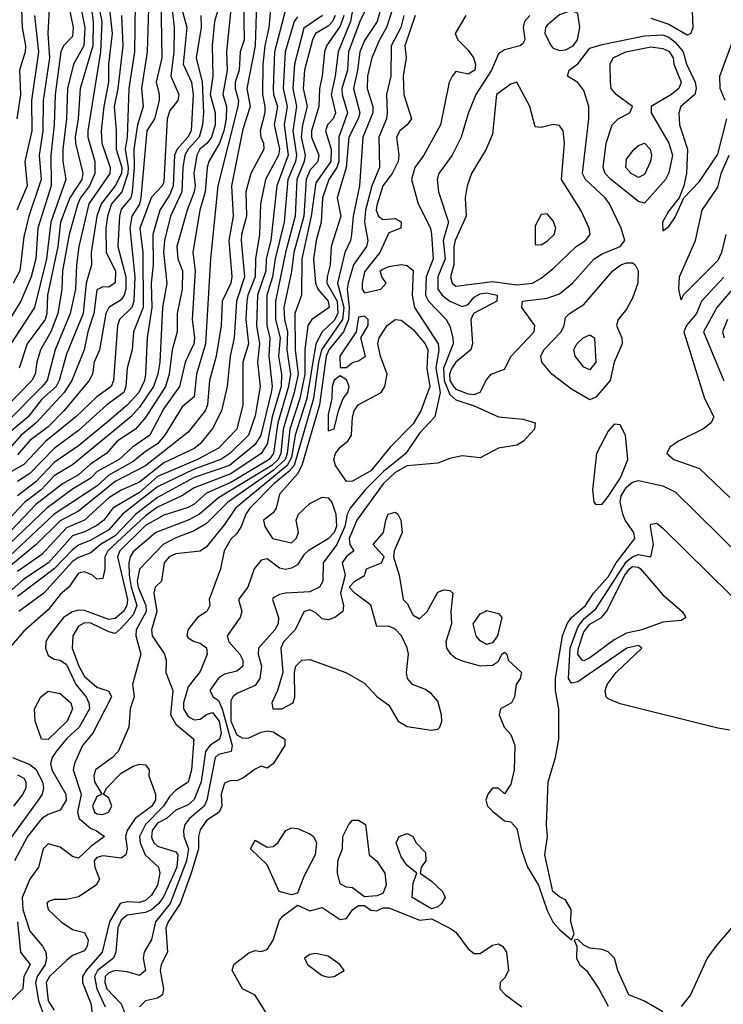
# Model space of a CAD drawing. Header units: metres. Extents: x -51132 to -49532, y -231222 to -229437.
# Tile 76 of 256: x -50776 to -50719, y -230793 to -230712. Entities that reach past the tile are written whole.
import ezdxf

# ---------------------------------------------------------------- set-up
doc = ezdxf.new("R2010")
doc.units = ezdxf.units.M
for name, color, linetype in [('CONTOUR_HALF', 8, 'Continuous'), ('CONTOUR_INDEX', 1, 'Continuous'), ('CONTOUR_INTER', 3, 'Continuous')]:
    doc.layers.add(name, color=color, linetype=linetype)

msp = doc.modelspace()

# ---------------------------------------------------------------- linework, layer by layer
at = {"layer": 'CONTOUR_HALF'}
for points, elevation in [([(-50758.045, -230708.759), (-50757.985, -230713.259), (-50758.3, -230714.259), (-50758.395, -230715.759), (-50758.715, -230716.759), (-50758.725, -230717.259), (-50758.453, -230718.259), (-50758.489, -230718.759), (-50760.14, -230725.259), (-50760.737, -230731.259), (-50761.152, -230738.259), (-50761.9, -230740.759), (-50762.08, -230742.614), (-50763.08, -230743.43), (-50764.477, -230745.759), (-50765.08, -230746.476), (-50766.08, -230747.094), (-50767.08, -230747.923), (-50769.08, -230749.043), (-50770.08, -230749.948), (-50773.567, -230752.259), (-50779.08, -230757.413)], 22.5), ([(-50748.649, -230708.259), (-50749.247, -230711.759), (-50750.242, -230714.259), (-50750.489, -230716.259), (-50750.822, -230717.759), (-50750.473, -230719.259), (-50750.663, -230719.759), (-50751.139, -230720.259), (-50751.286, -230720.759), (-50750.841, -230722.259), (-50750.85, -230723.259), (-50752.08, -230725.035), (-50752.474, -230727.759), (-50753.251, -230731.259), (-50753.261, -230734.259), (-50753.819, -230735.759), (-50753.773, -230738.759), (-50753.551, -230740.759), (-50753.859, -230742.259), (-50754.76, -230745.259), (-50754.955, -230747.259), (-50755.178, -230747.759), (-50755.703, -230748.259), (-50760.08, -230750.923), (-50761.637, -230752.259), (-50762.58, -230752.747), (-50765.223, -230753.759), (-50767.08, -230755.346), (-50767.35, -230755.759), (-50767.449, -230756.259), (-50767.42, -230757.259), (-50767.266, -230758.259), (-50766.803, -230759.759), (-50767.08, -230760.523), (-50768.08, -230761.633), (-50768.58, -230762.06), (-50769.08, -230761.937), (-50770.58, -230761.218), (-50771.08, -230761.184), (-50771.58, -230761.458), (-50772.048, -230762.259), (-50772.097, -230763.259), (-50771.543, -230764.759), (-50771.08, -230765.589), (-50770.08, -230766.468), (-50769.08, -230766.807), (-50768.875, -230767.259), (-50770.407, -230770.259), (-50771.247, -230771.259), (-50771.921, -230772.759), (-50772.022, -230773.259), (-50771.351, -230775.259), (-50771.669, -230776.759), (-50771.522, -230777.259), (-50770.58, -230778.105), (-50770.138, -230778.259), (-50769.46, -230778.759), (-50770.58, -230779.572), (-50771.58, -230780.523), (-50772.08, -230780.382), (-50773.08, -230779.639), (-50774.08, -230779.362), (-50774.494, -230779.759), (-50774.867, -230781.259), (-50775.581, -230782.259), (-50776.201, -230783.759), (-50776.163, -230784.759), (-50775.58, -230786.538), (-50774.538, -230787.759), (-50774.265, -230788.259), (-50774.202, -230788.759), (-50774.332, -230789.259), (-50774.966, -230790.259), (-50775.121, -230790.759), (-50774.87, -230792.259), (-50774.316, -230793.759)], 18.5), ([(-50772.42, -230710.259), (-50772.015, -230712.259), (-50772.08, -230712.999), (-50772.802, -230713.759), (-50773.023, -230714.259), (-50773.489, -230717.759), (-50773.578, -230720.259), (-50773.842, -230722.759), (-50773.819, -230725.259), (-50774.928, -230728.759), (-50775.096, -230731.259), (-50775.468, -230732.759), (-50776.314, -230734.759), (-50777.558, -230736.759)], 29.5), ([(-50769.097, -230710.259), (-50768.824, -230712.759), (-50769.116, -230715.259), (-50769.109, -230716.759), (-50769.514, -230718.759), (-50769.728, -230720.759), (-50769.672, -230721.759), (-50768.976, -230723.759), (-50769.014, -230724.259), (-50770.72, -230726.759), (-50771.558, -230730.259), (-50771.758, -230731.759), (-50771.822, -230733.759), (-50772.273, -230735.759), (-50773.489, -230738.759), (-50774.142, -230741.259), (-50774.57, -230741.759), (-50777.515, -230744.759)], 27.5), ([(-50764.815, -230709.759), (-50764.748, -230714.759), (-50765.214, -230716.759), (-50764.956, -230717.759), (-50764.966, -230718.259), (-50765.338, -230719.759), (-50765.975, -230720.759), (-50766.452, -230726.259), (-50766.58, -230726.769), (-50767.198, -230727.759), (-50767.356, -230728.759), (-50766.958, -230732.759), (-50767.03, -230734.759), (-50767.208, -230735.259), (-50768.219, -230736.259), (-50768.385, -230736.759), (-50768.703, -230741.259), (-50768.899, -230741.759), (-50770.08, -230742.612), (-50771.811, -230744.259), (-50774.257, -230746.259), (-50776.08, -230748.181), (-50777.089, -230748.759)], 25.5), ([(-50766.923, -230710.259), (-50766.974, -230714.259), (-50767.45, -230717.259), (-50767.592, -230721.259), (-50767.749, -230722.259), (-50767.489, -230723.759), (-50767.526, -230724.259), (-50768.021, -230725.759), (-50768.873, -230726.759), (-50769.197, -230727.759), (-50769.331, -230728.759), (-50769.297, -230730.759), (-50768.555, -230732.259), (-50768.58, -230733.232), (-50769.08, -230733.591), (-50769.58, -230733.574), (-50770.08, -230733.819), (-50770.322, -230735.759), (-50770.803, -230737.259), (-50771.105, -230738.759), (-50772.139, -230741.259), (-50772.754, -230742.259), (-50775.055, -230744.759), (-50776.298, -230745.759), (-50777.08, -230746.658)], 26.5), ([(-50746.5, -230709.759), (-50747.044, -230711.759), (-50748.08, -230713.323), (-50748.483, -230714.259), (-50748.656, -230715.759), (-50749.006, -230717.259), (-50748.477, -230719.259), (-50748.61, -230719.759), (-50749.365, -230721.259), (-50749.592, -230723.759), (-50750.324, -230726.259), (-50750.023, -230727.759), (-50750.835, -230730.259), (-50750.901, -230731.759), (-50751.154, -230732.759), (-50751.177, -230733.259), (-50750.348, -230734.759), (-50750.275, -230735.759), (-50750.58, -230736.341), (-50751.58, -230737.259), (-50752.09, -230738.259), (-50752.837, -230742.759), (-50753.78, -230745.759), (-50754.08, -230747.601), (-50754.442, -230748.259), (-50758.697, -230751.759), (-50759.58, -230753.108), (-50761.08, -230754.932), (-50761.58, -230755.303), (-50763.58, -230755.527), (-50764.127, -230755.759), (-50764.538, -230756.259), (-50764.752, -230757.759), (-50765.277, -230758.259), (-50765.387, -230758.759), (-50765.139, -230760.259), (-50765.58, -230761.759), (-50765.524, -230762.259), (-50764.513, -230763.759), (-50764.392, -230764.259), (-50764.409, -230765.259), (-50763.841, -230766.759), (-50764.036, -230768.759), (-50763.58, -230769.507), (-50762.11, -230770.759), (-50762.303, -230773.259), (-50762.58, -230774.289), (-50763.58, -230774.941), (-50764.08, -230775.428), (-50764.603, -230776.259), (-50766.088, -230777.759), (-50766.576, -230778.759), (-50766.525, -230779.259), (-50766.1, -230780.259), (-50765.014, -230781.259), (-50764.914, -230781.759), (-50765.09, -230782.759), (-50765.58, -230783.563), (-50766.08, -230783.999), (-50766.58, -230784.181), (-50767.58, -230784.127), (-50768.167, -230784.259), (-50769.029, -230785.759), (-50769.632, -230788.259), (-50770.961, -230789.759), (-50771.248, -230790.259), (-50771.259, -230790.759), (-50770.58, -230792.481), (-50770.459, -230793.259)], 17.5), ([(-50724.58, -230711.489), (-50723.08, -230711.977), (-50721.58, -230712.867), (-50721.299, -230712.759), (-50721.1, -230712.259), (-50721.178, -230710.259)], 14.5), ([(-50760.105, -230710.759), (-50760.411, -230711.759), (-50760.616, -230713.759), (-50760.545, -230716.259), (-50760.763, -230717.759), (-50760.359, -230719.259), (-50760.344, -230720.259), (-50760.654, -230721.259), (-50761.016, -230721.759), (-50761.623, -230722.259), (-50761.865, -230722.759), (-50762.113, -230724.259), (-50762.004, -230725.259), (-50762.09, -230725.759), (-50762.664, -230727.259), (-50763.502, -230730.259), (-50763.435, -230731.259), (-50763.049, -230732.259), (-50763.066, -230733.759), (-50763.481, -230735.759), (-50763.476, -230737.259), (-50763.889, -230738.759), (-50764.124, -230740.759), (-50764.448, -230741.759), (-50766.08, -230744.322), (-50766.891, -230745.259), (-50768.4, -230746.259), (-50769.287, -230747.259), (-50770.58, -230748.122), (-50771.58, -230749.038), (-50772.903, -230749.759), (-50775.08, -230751.454), (-50777.08, -230753.576)], 23.5), ([(-50755.802, -230710.759), (-50755.95, -230712.259), (-50756.271, -230713.759), (-50756.452, -230715.259), (-50756.482, -230717.759), (-50756.266, -230718.759), (-50756.281, -230719.259), (-50756.671, -230720.759), (-50756.617, -230721.259), (-50756.379, -230721.759), (-50756.36, -230722.259), (-50757.434, -230724.259), (-50757.835, -230725.759), (-50757.789, -230727.759), (-50758.201, -230729.259), (-50758.218, -230729.759), (-50757.944, -230732.759), (-50758.595, -230734.759), (-50758.788, -230737.759), (-50759.137, -230739.259), (-50759.365, -230741.759), (-50759.831, -230743.759), (-50760.58, -230745.209), (-50761.58, -230746.484), (-50762.08, -230746.859), (-50764.58, -230748.037), (-50766.58, -230749.629), (-50768.08, -230750.276), (-50769.08, -230750.916), (-50771.08, -230752.759), (-50772.58, -230753.391), (-50774.58, -230755.575), (-50776.58, -230756.959)], 21.5), ([(-50763.101, -230710.759), (-50762.677, -230712.259), (-50762.974, -230715.259), (-50762.305, -230716.759), (-50762.159, -230717.759), (-50762.332, -230720.759), (-50762.613, -230721.259), (-50763.485, -230722.259), (-50763.708, -230722.759), (-50763.795, -230725.259), (-50764.08, -230725.986), (-50764.914, -230727.259), (-50765.468, -230729.259), (-50765.456, -230731.759), (-50765.619, -230733.259), (-50765.559, -230735.259), (-50765.945, -230737.759), (-50766.082, -230740.759), (-50766.171, -230741.259), (-50766.631, -230742.259), (-50767.58, -230743.299), (-50769.279, -230744.759), (-50771.58, -230746.646), (-50773.58, -230748.006), (-50775.08, -230749.59), (-50776.58, -230750.76)], 24.5), ([(-50770.526, -230710.759), (-50770.377, -230711.759), (-50770.393, -230713.759), (-50771.454, -230717.259), (-50771.61, -230719.759), (-50771.843, -230721.259), (-50771.832, -230721.759), (-50771.239, -230724.259), (-50771.32, -230724.759), (-50772.291, -230726.259), (-50773.053, -230728.259), (-50773.285, -230730.259), (-50774.127, -230734.259), (-50774.171, -230735.759), (-50774.318, -230736.259), (-50775.795, -230738.259), (-50776.466, -230740.259)], 28.5), ([(-50732.08, -230711.207), (-50733.08, -230712.054), (-50733.236, -230712.259), (-50733.277, -230712.759), (-50732.756, -230713.759), (-50732.58, -230713.957), (-50732.08, -230714.156), (-50731.58, -230714.086), (-50730.954, -230713.759), (-50730.592, -230713.259), (-50730.413, -230712.259), (-50730.58, -230711.107), (-50731.08, -230710.861), (-50732.08, -230711.207)], 14.5), ([(-50750.511, -230711.259), (-50750.724, -230711.759), (-50751.08, -230712.141), (-50752.127, -230712.759), (-50752.362, -230713.259), (-50753.015, -230715.759), (-50753.126, -230717.259), (-50752.807, -230718.759), (-50753.183, -230720.259), (-50753.28, -230721.259), (-50752.957, -230722.759), (-50753.036, -230723.259), (-50753.643, -230724.759), (-50753.773, -230727.759), (-50754.584, -230730.759), (-50755.401, -230734.759), (-50755.411, -230736.259), (-50755.014, -230737.759), (-50755.141, -230739.259), (-50754.896, -230740.759), (-50754.945, -230741.759), (-50755.668, -230744.259), (-50756.08, -230746.502), (-50756.565, -230747.259), (-50759.08, -230748.955), (-50762.08, -230750.08), (-50763.087, -230750.759), (-50765.08, -230751.679), (-50766.08, -230752.402), (-50769.176, -230755.259), (-50769.414, -230755.759), (-50769.411, -230756.759), (-50769.58, -230757.532), (-50770.08, -230757.597), (-50770.425, -230757.259), (-50771.08, -230757.009), (-50771.58, -230757.105), (-50772.379, -230758.259), (-50773.08, -230758.873), (-50774.08, -230760.133), (-50776.08, -230761.868), (-50777.678, -230763.759)], 19.5), ([(-50775.195, -230711.259), (-50774.876, -230714.259), (-50775.443, -230718.259), (-50775.406, -230720.759), (-50775.993, -230723.259), (-50775.787, -230725.259), (-50776.66, -230727.259)], 30.5), ([(-50753.58, -230711.382), (-50753.873, -230711.759), (-50754.595, -230714.259), (-50754.767, -230717.259), (-50754.45, -230718.759), (-50754.7, -230720.259), (-50754.366, -230722.759), (-50755.28, -230725.259), (-50755.793, -230729.759), (-50756.161, -230731.259), (-50756.199, -230732.259), (-50756.891, -230734.259), (-50756.949, -230736.759), (-50756.712, -230738.259), (-50756.892, -230739.759), (-50756.657, -230741.759), (-50757.08, -230744.176), (-50757.613, -230745.759), (-50759.154, -230747.259), (-50759.889, -230747.759), (-50762.08, -230748.57), (-50765.08, -230750.014), (-50767.979, -230752.259), (-50769.08, -230753.535), (-50770.58, -230754.386), (-50771.58, -230754.799), (-50772.08, -230755.181), (-50773.58, -230756.764), (-50776.58, -230759.033)], 20.5), ([(-50744.852, -230711.259), (-50745.106, -230712.259), (-50745.9, -230713.759), (-50745.922, -230716.259), (-50746.294, -230717.759), (-50746.215, -230719.259), (-50746.292, -230719.759), (-50746.916, -230721.259), (-50746.872, -230723.759), (-50747.5, -230725.259), (-50748.001, -230727.259), (-50748.077, -230728.259), (-50747.813, -230729.759), (-50747.929, -230730.259), (-50748.99, -230731.759), (-50749.429, -230733.259), (-50749.509, -230733.759), (-50749.34, -230735.259), (-50749.396, -230736.259), (-50749.824, -230737.259), (-50751.021, -230738.759), (-50751.227, -230739.259), (-50751.785, -230743.259), (-50753.248, -230748.259), (-50753.58, -230748.948), (-50755.08, -230750.608), (-50755.341, -230751.759), (-50755.58, -230752.144), (-50756.384, -230752.759), (-50756.267, -230753.259), (-50755.643, -230754.259), (-50754.08, -230754.603), (-50753.698, -230754.259), (-50753.506, -230753.759), (-50753.692, -230752.759), (-50753.52, -230752.259), (-50752.58, -230751.39), (-50751.58, -230750.847), (-50751.08, -230750.928), (-50750.765, -230751.259), (-50750.441, -230752.259), (-50750.389, -230753.259), (-50750.58, -230753.76), (-50751.08, -230754.273), (-50752.712, -230755.259), (-50753.08, -230755.589), (-50753.58, -230756.416), (-50754.08, -230756.705), (-50754.58, -230756.797), (-50755.08, -230756.684), (-50756.08, -230755.939), (-50756.58, -230756.042), (-50757.159, -230756.759), (-50757.676, -230758.259), (-50758.43, -230759.259), (-50758.158, -230760.259), (-50758.309, -230760.759), (-50759.361, -230762.259), (-50759.227, -230762.759), (-50758.332, -230763.759), (-50758.077, -230764.259), (-50758.081, -230764.759), (-50758.58, -230765.153), (-50759.58, -230765.411), (-50760.08, -230765.746), (-50760.803, -230766.759), (-50760.521, -230767.259), (-50760.08, -230767.56), (-50759.784, -230768.259), (-50758.958, -230771.259), (-50759.051, -230771.759), (-50760.08, -230771.999), (-50760.345, -230772.259), (-50761.041, -230775.759), (-50761.262, -230776.259), (-50762.469, -230777.259), (-50762.843, -230777.759), (-50762.967, -230778.259), (-50762.926, -230778.759), (-50762.56, -230779.759), (-50762.724, -230780.759), (-50764.042, -230784.259), (-50765.268, -230785.759), (-50765.58, -230787.223), (-50766.196, -230788.259), (-50766.264, -230788.759), (-50766.084, -230789.759), (-50766.58, -230790.166), (-50767.58, -230789.881), (-50768.58, -230789.765), (-50769.08, -230789.951), (-50769.387, -230790.259), (-50769.423, -230790.759), (-50769.241, -230791.259), (-50768.08, -230792.501), (-50767.765, -230793.259)], 16.5), ([(-50739.755, -230711.259), (-50740.631, -230712.759), (-50740.42, -230713.259), (-50739.58, -230714.106), (-50739.14, -230714.759), (-50738.965, -230715.259), (-50739.027, -230715.759), (-50739.58, -230716.095), (-50740.58, -230715.877), (-50740.89, -230716.259), (-50741.133, -230716.759), (-50741.847, -230720.259), (-50743.23, -230722.759), (-50743.967, -230723.759), (-50744.224, -230724.759), (-50743.692, -230726.759), (-50742.673, -230728.759), (-50742.582, -230729.259), (-50742.455, -230731.259), (-50743.017, -230732.759), (-50743.071, -230734.259), (-50742.824, -230734.759), (-50741.382, -230736.259), (-50741.08, -230736.818), (-50740.827, -230737.759), (-50740.814, -230738.259), (-50741.606, -230740.259), (-50741.547, -230741.259), (-50741.08, -230742.411), (-50740.58, -230742.85), (-50739.08, -230743.357), (-50737.08, -230744.246), (-50735.08, -230744.448), (-50734.08, -230744.742), (-50734.123, -230745.259), (-50735.041, -230746.259), (-50735.58, -230746.585), (-50737.08, -230746.845), (-50738.58, -230747.622), (-50740.08, -230747.462), (-50741.08, -230747.677), (-50742.08, -230748.06), (-50744.58, -230748.292), (-50745.58, -230748.819), (-50746.555, -230749.759), (-50748.721, -230752.759), (-50749.344, -230754.259), (-50749.304, -230754.759), (-50748.962, -230755.259), (-50749.58, -230755.727), (-50749.92, -230756.259), (-50749.668, -230757.259), (-50750.066, -230758.759), (-50749.813, -230759.759), (-50749.878, -230760.259), (-50750.523, -230760.759), (-50751.08, -230760.944), (-50751.58, -230760.867), (-50752.08, -230760.366), (-50752.58, -230760.128), (-50753.08, -230760.29), (-50753.791, -230761.759), (-50754.753, -230762.759), (-50754.972, -230763.259), (-50754.809, -230765.259), (-50755.228, -230766.759), (-50755.69, -230767.759), (-50755.612, -230768.259), (-50754.868, -230768.259), (-50753.944, -230767.759), (-50753.822, -230767.259), (-50753.842, -230765.259), (-50753.728, -230764.759), (-50753.241, -230764.259), (-50752.58, -230764.19), (-50749.626, -230765.259), (-50748.08, -230766.151), (-50747.08, -230767.243), (-50746.08, -230767.947), (-50745.331, -230769.259), (-50744.58, -230769.723), (-50742.58, -230770.004), (-50742.08, -230769.922), (-50741.905, -230769.759), (-50741.733, -230769.259), (-50741.771, -230768.759), (-50742.08, -230767.64), (-50742.58, -230767.033), (-50743.08, -230766.68), (-50744.15, -230766.259), (-50744.558, -230765.759), (-50744.628, -230765.259), (-50744.478, -230763.759), (-50744.58, -230763.246), (-50745.046, -230762.259), (-50745.58, -230761.701), (-50746.08, -230761.459), (-50747.08, -230761.478), (-50747.58, -230759.749), (-50748.895, -230758.759), (-50749.349, -230758.259), (-50748.877, -230757.759), (-50748.08, -230757.303), (-50747.929, -230756.759), (-50746.688, -230756.259), (-50746.477, -230755.759), (-50747.37, -230754.759), (-50746.521, -230753.759), (-50746.347, -230752.759), (-50746.134, -230752.259), (-50745.58, -230752.082), (-50745.348, -230752.259), (-50745.103, -230752.759), (-50744.986, -230753.759), (-50745.66, -230755.259), (-50745.704, -230755.759), (-50745.248, -230757.259), (-50744.902, -230759.259), (-50744.58, -230759.587), (-50744.08, -230760.552), (-50743.58, -230760.853), (-50742.939, -230760.259), (-50742.08, -230758.655), (-50741.58, -230758.479), (-50741.08, -230758.535), (-50740.831, -230758.759), (-50740.986, -230760.259), (-50740.941, -230761.259), (-50741.402, -230762.759), (-50741.352, -230763.259), (-50741.08, -230763.684), (-50740.58, -230764.095), (-50740.08, -230764.315), (-50738.58, -230764.713), (-50737.58, -230764.67), (-50737.08, -230764.327), (-50736.816, -230763.759), (-50736.58, -230763.588), (-50736.39, -230763.759), (-50736.292, -230764.259), (-50735.193, -230765.259), (-50735.316, -230765.759), (-50735.634, -230766.259), (-50735.773, -230767.259), (-50736.01, -230767.759), (-50736.925, -230768.259), (-50737.029, -230768.759), (-50736.609, -230769.759), (-50736.08, -230770.368), (-50735.742, -230771.259), (-50735.788, -230773.259), (-50736.08, -230774.447), (-50736.58, -230775.241), (-50737.08, -230774.778), (-50737.58, -230774.776), (-50737.953, -230775.259), (-50738.137, -230775.759), (-50737.983, -230776.259), (-50737.58, -230776.656), (-50736.58, -230777.474), (-50736.08, -230777.552), (-50735.58, -230778.088), (-50735.231, -230779.759), (-50734.707, -230781.259), (-50733.796, -230782.759), (-50733.08, -230784.834), (-50732.58, -230785.82), (-50732.08, -230786.409), (-50731.08, -230787.234), (-50730.862, -230786.759), (-50731.13, -230785.759), (-50731.117, -230784.759), (-50731.58, -230783.947), (-50732.08, -230783.713), (-50732.614, -230783.259), (-50733.282, -230780.259), (-50733.06, -230778.759), (-50733.143, -230777.759), (-50733.009, -230774.259), (-50732.399, -230772.259), (-50732.139, -230770.759), (-50732.139, -230768.259), (-50732.411, -230766.759), (-50732.393, -230765.759), (-50731.835, -230762.259), (-50731.446, -230761.259), (-50731.08, -230760.746), (-50729.943, -230759.759), (-50729.291, -230758.759), (-50728.08, -230757.418), (-50727.426, -230756.259), (-50725.892, -230754.259), (-50725.963, -230753.759), (-50726.668, -230752.759), (-50726.877, -230752.259), (-50727.077, -230751.259), (-50726.998, -230750.759), (-50726.58, -230750.037), (-50726.08, -230749.623), (-50725.58, -230749.493), (-50723.58, -230749.92), (-50722.58, -230750.421), (-50717.08, -230755.841)], 15.5), ([(-50726.626, -230714.259), (-50724.58, -230713.853), (-50723.58, -230713.98), (-50723.08, -230714.189), (-50722.748, -230714.759), (-50722.682, -230715.259), (-50722.086, -230716.759), (-50722.282, -230717.259), (-50722.864, -230717.759), (-50724.55, -230718.759), (-50724.543, -230719.259), (-50723.085, -230721.759), (-50722.799, -230722.759), (-50723.08, -230724.206), (-50723.374, -230724.759), (-50725.08, -230726.693), (-50725.58, -230726.545), (-50727.847, -230724.759), (-50728.321, -230724.259), (-50728.492, -230723.759), (-50728.253, -230721.759), (-50727.75, -230720.259), (-50727.25, -230719.759), (-50726.293, -230719.259), (-50726.075, -230718.759), (-50727.417, -230717.759), (-50727.82, -230717.259), (-50727.884, -230716.759), (-50727.899, -230715.259), (-50727.652, -230714.759), (-50726.626, -230714.259)], 15.5), ([(-50735.58, -230716.748), (-50736.08, -230716.927), (-50737.261, -230717.759), (-50737.58, -230721.024), (-50738.108, -230722.259), (-50739.294, -230724.259), (-50739.669, -230725.259), (-50739.829, -230726.259), (-50739.747, -230727.759), (-50740.64, -230729.759), (-50740.755, -230730.259), (-50740.762, -230731.759), (-50741.035, -230732.759), (-50740.901, -230733.259), (-50740.58, -230733.512), (-50737.58, -230733.147), (-50735.58, -230733.398), (-50734.3, -230733.259), (-50733.58, -230732.857), (-50732.58, -230732.06), (-50730.707, -230730.259), (-50729.936, -230729.759), (-50729.567, -230729.259), (-50729.632, -230728.759), (-50730.324, -230727.259), (-50731.908, -230724.759), (-50731.671, -230721.759), (-50731.767, -230720.759), (-50732.08, -230720.303), (-50732.58, -230720.218), (-50733.58, -230720.487), (-50734.08, -230720.429), (-50734.521, -230718.759), (-50735.58, -230716.748)], 14.5), ([(-50718.42, -230729.259), (-50718.755, -230730.759), (-50719.08, -230731.419), (-50721.904, -230734.259), (-50722.08, -230734.649), (-50722.267, -230733.759), (-50722.21, -230732.759), (-50720.903, -230729.759), (-50720.361, -230727.259), (-50719.08, -230725.375), (-50718.785, -230724.259), (-50718.147, -230722.759)], 15.5), ([(-50727.039, -230731.759), (-50726.58, -230731.609), (-50726.08, -230731.611), (-50725.87, -230731.759), (-50725.599, -230732.259), (-50725.643, -230733.259), (-50726.08, -230734.496), (-50726.58, -230735.403), (-50727.249, -230736.259), (-50727.401, -230736.759), (-50726.95, -230737.759), (-50726.932, -230738.259), (-50727.571, -230739.759), (-50727.918, -230741.259), (-50729.08, -230742.64), (-50729.58, -230742.869), (-50731.08, -230741.983), (-50732.691, -230740.759), (-50733.528, -230739.759), (-50733.615, -230739.259), (-50733.353, -230738.759), (-50731.94, -230737.259), (-50731.699, -230736.759), (-50731.58, -230736.103), (-50731.244, -230735.759), (-50730.08, -230735.022), (-50727.687, -230732.259), (-50727.039, -230731.759)], 15.5), ([(-50717.856, -230733.759), (-50719.155, -230735.259), (-50720.245, -230737.259), (-50718.58, -230741.287)], 14.5), ([(-50746.216, -230736.759), (-50745.58, -230736.262), (-50745.08, -230736.32), (-50744.08, -230737.091), (-50743.109, -230738.259), (-50742.884, -230738.759), (-50742.957, -230740.259), (-50742.713, -230741.759), (-50743.451, -230743.759), (-50744.08, -230744.839), (-50745.987, -230746.759), (-50747.58, -230748.682), (-50749.08, -230749.547), (-50749.58, -230749.571), (-50750.472, -230748.259), (-50750.599, -230747.759), (-50750.464, -230747.259), (-50750.095, -230746.759), (-50749.453, -230746.259), (-50749.169, -230745.759), (-50749.083, -230744.259), (-50748.938, -230743.759), (-50748.606, -230743.259), (-50746.719, -230742.259), (-50746.43, -230741.759), (-50746.225, -230740.759), (-50746.788, -230739.259), (-50747.005, -230738.259), (-50746.885, -230737.759), (-50746.216, -230736.759)], 16.5), ([(-50726.318, -230756.759), (-50726.08, -230756.571), (-50725.58, -230756.624), (-50725.42, -230756.759), (-50723.58, -230758.886), (-50721.992, -230760.259), (-50721.702, -230760.759), (-50722.08, -230760.991), (-50723.58, -230761.148), (-50725.303, -230761.759), (-50726.58, -230762.045), (-50727.58, -230762.586), (-50729.58, -230764.064), (-50730.08, -230764.314), (-50730.208, -230764.259), (-50730.558, -230763.759), (-50730.512, -230763.259), (-50730.08, -230761.935), (-50729.58, -230761.293), (-50728.636, -230760.759), (-50728.206, -230760.259), (-50726.713, -230757.259), (-50726.318, -230756.759)], 16.5), ([(-50738.179, -230760.259), (-50738.08, -230760.169), (-50737.08, -230760.432), (-50736.808, -230760.759), (-50737.178, -230762.259), (-50737.58, -230762.83), (-50738.08, -230762.961), (-50738.58, -230762.669), (-50738.926, -230762.259), (-50739.16, -230761.259), (-50738.58, -230760.458), (-50738.179, -230760.259)], 15.5), ([(-50774.676, -230767.259), (-50774.08, -230766.813), (-50773.08, -230766.989), (-50772.214, -230767.759), (-50772.08, -230768.259), (-50772.5, -230769.259), (-50774.08, -230770.773), (-50774.609, -230770.759), (-50775.15, -230769.259), (-50775.195, -230768.259), (-50774.676, -230767.259)], 19.5), ([(-50777, -230772.259), (-50775.58, -230772.828), (-50775.08, -230773.224), (-50774.546, -230774.259), (-50774.453, -230774.759), (-50774.568, -230775.259), (-50774.884, -230775.759), (-50778.176, -230780.259)], 19.5), ([(-50717.58, -230785.859), (-50719.244, -230787.759), (-50719.95, -230788.759), (-50721.312, -230791.759), (-50722.08, -230792.725)], 15.5), ([(-50723.58, -230793.165), (-50725.08, -230792.274), (-50726.384, -230791.759), (-50727.285, -230789.759), (-50727.56, -230788.759), (-50728.08, -230788.244), (-50728.58, -230788.032), (-50729.58, -230787.929), (-50730.08, -230787.69), (-50730.58, -230787.23), (-50730.881, -230787.259), (-50730.654, -230787.759), (-50730.665, -230788.759), (-50730.43, -230789.259), (-50729.842, -230789.759), (-50728.838, -230791.259), (-50728.08, -230792.695)], 15.5)]:
    msp.add_lwpolyline(points, dxfattribs=dict(at, elevation=elevation))
at = {"layer": 'CONTOUR_INDEX'}
for points, elevation in [([(-50764.15, -230708.259), (-50763.726, -230712.259), (-50763.742, -230714.259), (-50763.992, -230716.259), (-50763.352, -230717.759), (-50763.411, -230718.259), (-50764.08, -230719.074), (-50764.311, -230719.759), (-50764.58, -230724.93), (-50764.711, -230725.259), (-50765.58, -230726.214), (-50766.546, -230728.759), (-50766.311, -230730.759), (-50766.276, -230735.259), (-50767.062, -230737.259), (-50767.18, -230738.759), (-50767.597, -230740.259), (-50767.686, -230741.759), (-50767.866, -230742.259), (-50769.264, -230743.259), (-50771.58, -230745.379), (-50773.58, -230746.855), (-50775.58, -230748.92), (-50776.58, -230749.563)], 25), ([(-50774, -230710.759), (-50774.106, -230712.759), (-50773.965, -230714.759), (-50774.488, -230718.259), (-50774.512, -230720.759), (-50774.819, -230722.759), (-50774.638, -230724.759), (-50775.667, -230727.759), (-50776.08, -230729.45), (-50776.403, -230732.259), (-50776.954, -230733.259)], 30), ([(-50751.533, -230711.259), (-50753.08, -230712.312), (-50753.832, -230715.259), (-50753.968, -230717.259), (-50753.681, -230718.759), (-50753.985, -230720.759), (-50753.685, -230722.759), (-50753.751, -230723.259), (-50754.375, -230724.759), (-50754.697, -230728.259), (-50755.419, -230731.259), (-50755.638, -230732.759), (-50756.104, -230734.259), (-50756.099, -230736.759), (-50755.855, -230737.759), (-50755.951, -230739.259), (-50755.668, -230741.759), (-50755.76, -230742.259), (-50756.618, -230745.759), (-50757.08, -230746.532), (-50759.171, -230748.259), (-50762.08, -230749.255), (-50765.08, -230750.885), (-50766.882, -230752.259), (-50768.58, -230754.03), (-50769.776, -230754.759), (-50770.58, -230755.448), (-50771.58, -230755.824), (-50772.08, -230756.146), (-50774.424, -230758.759), (-50776.475, -230760.259)], 20), ([(-50734.51, -230711.259), (-50734.948, -230711.759), (-50735.057, -230712.259), (-50734.931, -230713.259), (-50735.08, -230713.601), (-50735.296, -230713.759), (-50736.58, -230714.086), (-50737.08, -230714.412), (-50737.652, -230715.759), (-50738.934, -230717.759), (-50739.58, -230719.328), (-50740.153, -230721.259), (-50740.883, -230722.759), (-50741.972, -230724.259), (-50742.122, -230724.759), (-50742.025, -230725.759), (-50741.186, -230728.259), (-50741.616, -230729.759), (-50741.453, -230731.259), (-50742.065, -230732.759), (-50742.057, -230733.759), (-50741.711, -230734.259), (-50741.08, -230734.742), (-50740.08, -230735.198), (-50739.58, -230735.018), (-50739.08, -230734.433), (-50738.58, -230734.144), (-50738.08, -230734.067), (-50737.199, -230734.259), (-50737.208, -230734.759), (-50739.14, -230735.759), (-50739.369, -230736.259), (-50739.218, -230738.259), (-50739.363, -230738.759), (-50740.58, -230739.769), (-50740.921, -230740.259), (-50741.106, -230740.759), (-50741.084, -230741.259), (-50740.785, -230741.759), (-50740.58, -230741.974), (-50739.58, -230742.37), (-50739.08, -230742.415), (-50738.58, -230742.236), (-50738.08, -230741.217), (-50737.685, -230740.759), (-50736.58, -230740.341), (-50736.044, -230739.259), (-50734.164, -230737.259), (-50734.095, -230736.759), (-50735.172, -230735.259), (-50735.123, -230734.759), (-50733.08, -230734.493), (-50732.08, -230734.14), (-50731.006, -230733.259), (-50729.217, -230731.259), (-50728.58, -230730.856), (-50727.085, -230730.259), (-50726.712, -230729.759), (-50727.016, -230728.759), (-50727.955, -230726.759), (-50728.333, -230726.259), (-50729.935, -230724.759), (-50730.18, -230724.259), (-50729.674, -230719.759), (-50729.662, -230718.759), (-50730.08, -230717.439), (-50730.58, -230716.777), (-50731.412, -230716.259), (-50731.289, -230715.759), (-50730.58, -230715.241), (-50729.58, -230713.967), (-50728.58, -230713.647), (-50725.08, -230712.951), (-50723.58, -230712.861), (-50723.08, -230713.038), (-50722.58, -230713.453), (-50721.909, -230714.259), (-50721.631, -230715.259), (-50720.929, -230716.759), (-50720.839, -230717.259), (-50720.945, -230717.759), (-50722.102, -230718.759), (-50722.282, -230719.259), (-50722.219, -230720.259), (-50721.571, -230722.259), (-50721.641, -230724.259), (-50721.848, -230725.259), (-50722.242, -230726.259), (-50723.08, -230727.336), (-50723.609, -230728.259), (-50723.58, -230728.979), (-50723.08, -230728.618), (-50722.58, -230727.834), (-50721.858, -230726.259), (-50720.58, -230724.925), (-50719.08, -230722.67), (-50718.325, -230719.759)], 15), ([(-50718.477, -230718.259), (-50718.888, -230717.259), (-50718.907, -230716.259), (-50717.625, -230712.759)], 15), ([(-50718.58, -230732.775), (-50720.403, -230734.759), (-50720.834, -230735.759), (-50721.635, -230736.759), (-50721.861, -230737.259), (-50720.172, -230742.759), (-50719.389, -230744.259), (-50719.604, -230744.759), (-50720.294, -230745.259), (-50722.291, -230746.259), (-50723, -230746.759), (-50723.264, -230747.259), (-50722.673, -230747.759), (-50720.58, -230748.504), (-50718.08, -230750.888)], 15), ([(-50727.58, -230744.85), (-50728.08, -230745.445), (-50729.044, -230747.259), (-50729.371, -230750.259), (-50729.242, -230751.259), (-50729.08, -230751.468), (-50728.58, -230751.434), (-50728.08, -230750.812), (-50727.053, -230749.259), (-50726.453, -230747.759), (-50726.64, -230745.759), (-50727.08, -230744.921), (-50727.58, -230744.85)], 15), ([(-50776.58, -230773.696), (-50776.08, -230773.952), (-50775.895, -230774.259), (-50775.907, -230774.759), (-50776.146, -230775.259), (-50776.921, -230776.259)], 20)]:
    msp.add_lwpolyline(points, dxfattribs=dict(at, elevation=elevation))
at = {"layer": 'CONTOUR_INTER'}
for points, elevation in [([(-50771.517, -230702.759), (-50769.67, -230711.759), (-50769.762, -230714.259), (-50770.822, -230720.759), (-50770.814, -230721.259), (-50770.25, -230723.259), (-50770.245, -230724.259), (-50770.673, -230725.259), (-50771.417, -230726.259), (-50771.639, -230726.759), (-50772.354, -230729.259), (-50772.889, -230732.259), (-50772.941, -230733.759), (-50773.273, -230735.759), (-50773.86, -230737.259), (-50774.698, -230738.759), (-50775.008, -230739.759), (-50775.15, -230740.759), (-50775.416, -230741.259), (-50780.58, -230746.553)], 28), ([(-50756.974, -230710.259), (-50757.058, -230713.759), (-50757.766, -230717.259), (-50757.494, -230718.759), (-50758.08, -230720.609), (-50759.018, -230725.259), (-50758.881, -230727.759), (-50759.23, -230729.759), (-50758.978, -230732.759), (-50759.08, -230733.276), (-50759.773, -230734.759), (-50759.861, -230736.759), (-50760.284, -230739.259), (-50760.825, -230741.259), (-50760.987, -230743.259), (-50761.184, -230743.759), (-50762.58, -230745.512), (-50766.08, -230748.279), (-50768.58, -230749.585), (-50771.58, -230752.008), (-50773.08, -230752.792), (-50775.08, -230754.779), (-50777.481, -230756.759)], 22), ([(-50765.804, -230709.759), (-50765.932, -230714.259), (-50766.411, -230717.259), (-50766.276, -230718.759), (-50766.725, -230720.259), (-50767.043, -230722.259), (-50767.017, -230723.759), (-50767.186, -230725.759), (-50767.282, -230726.259), (-50768.08, -230727.184), (-50768.22, -230727.759), (-50768.358, -230730.259), (-50767.682, -230732.759), (-50767.689, -230733.759), (-50767.84, -230734.259), (-50768.08, -230734.629), (-50769.08, -230735.284), (-50769.349, -230735.759), (-50769.861, -230738.759), (-50770.3, -230739.759), (-50770.42, -230740.759), (-50770.704, -230741.259), (-50772.782, -230743.759), (-50774.08, -230745.072), (-50775.58, -230746.214), (-50776.58, -230747.384)], 26), ([(-50747.724, -230710.259), (-50748.474, -230711.759), (-50749.402, -230714.259), (-50749.49, -230715.759), (-50749.941, -230717.259), (-50749.922, -230717.759), (-50749.498, -230719.259), (-50750.188, -230721.259), (-50750.196, -230723.259), (-50750.358, -230723.759), (-50751.015, -230724.759), (-50751.536, -230726.259), (-50751.641, -230728.259), (-50752.056, -230729.759), (-50752.266, -230731.259), (-50752.127, -230733.259), (-50751.916, -230733.759), (-50751.071, -230734.759), (-50750.998, -230735.259), (-50752.424, -230736.259), (-50752.732, -230736.759), (-50752.991, -230738.759), (-50752.986, -230740.759), (-50753.412, -230742.759), (-50754.215, -230745.259), (-50754.449, -230747.259), (-50754.616, -230747.759), (-50755.58, -230748.676), (-50759.304, -230751.259), (-50761.08, -230753.026), (-50762.08, -230753.638), (-50763.58, -230754.199), (-50764.615, -230754.759), (-50766.58, -230756.765), (-50766.766, -230757.759), (-50766.679, -230758.259), (-50766.04, -230759.759), (-50766.016, -230760.259), (-50766.835, -230761.759), (-50766.884, -230762.259), (-50766.47, -230763.759), (-50767.135, -230766.259), (-50767.021, -230767.259), (-50767.33, -230768.259), (-50767.435, -230769.759), (-50768.319, -230771.759), (-50768.776, -230772.259), (-50770.177, -230773.259), (-50770.326, -230773.759), (-50770.272, -230774.259), (-50769.656, -230775.259), (-50770.08, -230775.472), (-50770.433, -230776.259), (-50770.276, -230776.759), (-50770.08, -230776.902), (-50769.58, -230776.936), (-50769.129, -230776.759), (-50768.857, -230776.259), (-50769.08, -230775.588), (-50769.52, -230775.259), (-50769.253, -230774.759), (-50768.08, -230773.541), (-50767.08, -230772.963), (-50766.58, -230772.809), (-50766.08, -230772.857), (-50765.783, -230773.259), (-50765.792, -230773.759), (-50765.259, -230775.259), (-50765.264, -230775.759), (-50765.58, -230776.283), (-50766.914, -230777.259), (-50767.573, -230778.259), (-50767.713, -230778.759), (-50767.586, -230779.759), (-50767.698, -230780.259), (-50768.08, -230780.52), (-50769.58, -230780.344), (-50770.08, -230780.473), (-50770.304, -230780.759), (-50770.243, -230781.259), (-50769.869, -230782.259), (-50770.136, -230782.759), (-50771.58, -230783.71), (-50772.58, -230783.923), (-50773.58, -230783.92), (-50774.08, -230784.096), (-50774.19, -230784.259), (-50774.078, -230784.759), (-50773.002, -230785.759), (-50772.08, -230786.406), (-50771.08, -230786.629), (-50770.795, -230787.259), (-50770.867, -230787.759), (-50771.08, -230788.147), (-50772.08, -230788.532), (-50772.58, -230788.946), (-50773.97, -230790.259), (-50774.234, -230790.759), (-50774.078, -230792.259), (-50773.58, -230793.013)], 18), ([(-50754.58, -230710.813), (-50755.491, -230714.259), (-50755.601, -230717.259), (-50755.573, -230717.759), (-50755.239, -230718.759), (-50755.507, -230720.259), (-50755.06, -230722.259), (-50755.149, -230722.759), (-50756.224, -230724.759), (-50756.626, -230726.759), (-50756.715, -230729.259), (-50757.036, -230731.259), (-50757.058, -230732.759), (-50757.678, -230734.259), (-50757.748, -230734.759), (-50757.844, -230736.259), (-50757.624, -230738.259), (-50758.096, -230739.759), (-50758.078, -230743.259), (-50758.572, -230745.259), (-50760.08, -230746.834), (-50761.8, -230747.759), (-50765.08, -230749.175), (-50766.58, -230750.485), (-50768.764, -230751.759), (-50769.498, -230752.759), (-50770.08, -230753.191), (-50771.08, -230753.717), (-50772.08, -230754.051), (-50774.043, -230756.259), (-50776.08, -230757.591), (-50780.226, -230761.259)], 21), ([(-50759.075, -230710.759), (-50759.433, -230714.259), (-50759.373, -230715.759), (-50759.713, -230717.759), (-50759.416, -230718.759), (-50759.441, -230719.759), (-50759.632, -230720.759), (-50760.009, -230721.759), (-50760.888, -230723.259), (-50761.017, -230723.759), (-50761.169, -230725.759), (-50761.617, -230727.259), (-50762.178, -230730.759), (-50761.997, -230732.259), (-50762.238, -230736.259), (-50762.047, -230737.759), (-50762.098, -230738.259), (-50762.829, -230739.759), (-50763.287, -230741.759), (-50764.58, -230743.578), (-50765.726, -230745.759), (-50767.137, -230746.759), (-50768.235, -230747.759), (-50770.046, -230748.759), (-50770.58, -230749.289), (-50772.08, -230750.189), (-50774.183, -230751.759), (-50779.08, -230756.417)], 23), ([(-50771.372, -230710.759), (-50771.064, -230712.259), (-50771.148, -230713.759), (-50771.99, -230715.259), (-50772.478, -230717.259), (-50772.579, -230719.759), (-50772.876, -230722.259), (-50772.871, -230723.259), (-50772.625, -230724.759), (-50773.859, -230728.259), (-50774.212, -230731.259), (-50775.206, -230735.259), (-50777.147, -230738.259)], 29), ([(-50776.276, -230710.759), (-50776.196, -230712.259), (-50775.934, -230713.759), (-50775.954, -230714.259), (-50776.417, -230715.759), (-50776.351, -230717.759), (-50776.653, -230719.759)], 31), ([(-50745.794, -230710.759), (-50746.287, -230712.259), (-50746.851, -230713.259), (-50747.475, -230714.759), (-50747.854, -230716.259), (-50747.867, -230717.259), (-50747.403, -230718.759), (-50747.405, -230719.259), (-50748.226, -230721.259), (-50748.492, -230725.259), (-50749.024, -230727.759), (-50749.154, -230729.259), (-50749.249, -230729.759), (-50749.715, -230730.759), (-50750.305, -230733.259), (-50749.796, -230735.259), (-50749.9, -230736.259), (-50751.619, -230738.759), (-50751.863, -230739.759), (-50752.271, -230742.759), (-50753.868, -230748.259), (-50754.295, -230748.759), (-50755.548, -230749.759), (-50757.503, -230751.759), (-50757.829, -230752.259), (-50758.215, -230753.259), (-50758.58, -230753.847), (-50759.08, -230754.315), (-50759.63, -230755.259), (-50759.92, -230756.759), (-50760.84, -230759.259), (-50760.804, -230759.759), (-50761.049, -230760.259), (-50761.808, -230760.759), (-50762.614, -230761.759), (-50762.69, -230762.259), (-50762.58, -230762.42), (-50762.08, -230762.735), (-50761.58, -230762.863), (-50761.08, -230763.255), (-50761.022, -230763.759), (-50761.58, -230765.193), (-50762.58, -230766.436), (-50762.955, -230767.759), (-50762.955, -230768.259), (-50762.58, -230768.877), (-50762.08, -230769.17), (-50761.58, -230769.105), (-50761.08, -230768.732), (-50760.58, -230768.563), (-50760.041, -230769.259), (-50759.874, -230770.259), (-50759.997, -230770.759), (-50760.806, -230771.259), (-50761.163, -230771.759), (-50761.508, -230774.259), (-50762.08, -230775.714), (-50762.58, -230776.135), (-50763.58, -230776.586), (-50764.354, -230777.259), (-50765.08, -230777.651), (-50765.538, -230778.259), (-50765.58, -230778.805), (-50765.386, -230779.259), (-50765.08, -230779.557), (-50763.58, -230780.011), (-50763.426, -230780.259), (-50763.511, -230781.259), (-50764.58, -230783.654), (-50764.979, -230784.259), (-50765.58, -230784.771), (-50766.08, -230785.012), (-50767.58, -230785.229), (-50768.08, -230785.625), (-50768.354, -230786.259), (-50768.504, -230788.259), (-50768.706, -230788.759), (-50770.019, -230789.759), (-50770.26, -230790.259), (-50770.07, -230791.259), (-50769.39, -230792.759)], 17), ([(-50768.043, -230711.259), (-50767.94, -230713.759), (-50768.348, -230717.259), (-50768.651, -230718.759), (-50768.479, -230720.759), (-50768.499, -230722.259), (-50768.02, -230723.759), (-50768.038, -230724.259), (-50768.561, -230725.259), (-50769.723, -230726.759), (-50770.075, -230727.759), (-50770.546, -230730.759), (-50770.513, -230731.759), (-50770.939, -230733.259), (-50771.194, -230735.759), (-50772.58, -230739.105), (-50773.166, -230741.259), (-50773.414, -230741.759), (-50774.58, -230742.797), (-50775.708, -230744.259), (-50778.114, -230746.259)], 27), ([(-50761.527, -230711.259), (-50761.511, -230712.259), (-50761.916, -230714.759), (-50761.42, -230716.759), (-50761.309, -230719.259), (-50761.397, -230720.259), (-50761.675, -230721.259), (-50762.585, -230722.259), (-50762.842, -230722.759), (-50763.008, -230723.759), (-50763.084, -230725.759), (-50764.014, -230727.759), (-50764.506, -230729.759), (-50764.613, -230730.759), (-50764.323, -230733.259), (-50764.684, -230735.259), (-50764.899, -230739.759), (-50765.057, -230740.759), (-50765.422, -230741.759), (-50766.58, -230743.456), (-50767.281, -230744.259), (-50772.08, -230748.19), (-50773.58, -230749.113), (-50774.657, -230750.259), (-50775.978, -230751.259), (-50777.394, -230752.759)], 24), ([(-50749.798, -230711.259), (-50750.08, -230712.137), (-50751.202, -230713.759), (-50751.365, -230714.259), (-50751.555, -230716.259), (-50751.781, -230717.259), (-50751.833, -230718.759), (-50752.45, -230720.759), (-50752.432, -230721.259), (-50751.828, -230722.759), (-50751.926, -230723.259), (-50752.58, -230724.001), (-50752.884, -230724.759), (-50753.082, -230727.759), (-50753.897, -230730.759), (-50754.08, -230732.303), (-50754.719, -230735.259), (-50754.669, -230736.259), (-50754.403, -230737.259), (-50754.476, -230738.759), (-50754.176, -230740.759), (-50754.322, -230741.759), (-50755.21, -230744.759), (-50755.561, -230747.259), (-50755.917, -230747.759), (-50759.08, -230749.658), (-50761.08, -230750.536), (-50762.08, -230751.43), (-50762.58, -230751.714), (-50764.58, -230752.338), (-50766.08, -230753.193), (-50768.181, -230755.259), (-50768.383, -230755.759), (-50767.568, -230759.259), (-50767.61, -230759.759), (-50767.883, -230760.259), (-50768.58, -230760.83), (-50769.08, -230760.907), (-50771.08, -230760.171), (-50771.58, -230760.15), (-50772.08, -230760.295), (-50772.819, -230760.759), (-50773.998, -230762.259), (-50774.252, -230762.759), (-50774.282, -230763.259), (-50774.08, -230763.887), (-50773.58, -230764.189), (-50773.08, -230764.26), (-50772.58, -230764.621), (-50771.803, -230766.259), (-50770.953, -230767.259), (-50770.724, -230767.759), (-50770.677, -230768.259), (-50771.518, -230769.759), (-50772.58, -230770.723), (-50773.415, -230771.759), (-50773.747, -230772.259), (-50773.893, -230772.759), (-50773.779, -230773.259), (-50772.611, -230775.259), (-50772.605, -230775.759), (-50773.08, -230776.578), (-50774.08, -230776.935), (-50774.58, -230777.278), (-50775.76, -230778.759), (-50776.844, -230780.759)], 19), ([(-50743.917, -230711.259), (-50744.773, -230713.759), (-50744.671, -230714.759), (-50744.904, -230716.259), (-50744.871, -230717.759), (-50744.231, -230719.759), (-50744.595, -230720.259), (-50745.198, -230720.759), (-50745.475, -230721.259), (-50745.257, -230722.759), (-50745.32, -230723.259), (-50745.819, -230724.259), (-50746.588, -230725.259), (-50747.08, -230726.846), (-50747.136, -230727.259), (-50746.931, -230727.759), (-50746.58, -230728.039), (-50745.58, -230727.958), (-50745.08, -230728.225), (-50745.1, -230728.759), (-50746.08, -230729.145), (-50746.828, -230730.759), (-50748.08, -230732.333), (-50748.291, -230733.259), (-50748.292, -230733.759), (-50748.08, -230734.075), (-50746.746, -230733.759), (-50746.316, -230733.259), (-50746.679, -230732.759), (-50746.796, -230732.259), (-50746.58, -230732.119), (-50746.08, -230731.892), (-50745.08, -230731.724), (-50744.58, -230731.806), (-50744.08, -230732.226), (-50744.162, -230734.259), (-50743.972, -230735.259), (-50742.042, -230738.259), (-50741.987, -230738.759), (-50742.219, -230740.259), (-50741.872, -230742.259), (-50742.326, -230744.259), (-50743.58, -230745.597), (-50744.706, -230747.259), (-50746.521, -230748.759), (-50748.025, -230750.259), (-50749.264, -230751.759), (-50749.519, -230752.259), (-50749.715, -230753.259), (-50750.361, -230754.759), (-50751.491, -230756.259), (-50751.505, -230757.759), (-50751.782, -230758.259), (-50752.58, -230758.646), (-50754.571, -230758.759), (-50755.08, -230758.858), (-50755.58, -230759.132), (-50755.658, -230759.259), (-50755.164, -230760.759), (-50755.186, -230761.259), (-50755.45, -230761.759), (-50756.809, -230763.259), (-50756.816, -230763.759), (-50756.561, -230764.759), (-50756.696, -230765.759), (-50757.08, -230766.348), (-50758.58, -230766.998), (-50758.911, -230767.259), (-50759.08, -230767.588), (-50759.073, -230769.259), (-50758.58, -230770.395), (-50758.08, -230770.671), (-50757.58, -230770.637), (-50756.58, -230770.185), (-50756.08, -230770.071), (-50755.58, -230770.159), (-50754.631, -230770.759), (-50754.624, -230771.259), (-50755.58, -230772.777), (-50756.08, -230773.147), (-50756.58, -230772.981), (-50757.08, -230773.204), (-50758.08, -230773.958), (-50758.58, -230774.175), (-50759.08, -230774.14), (-50759.58, -230774.36), (-50759.868, -230775.259), (-50759.805, -230776.259), (-50760.02, -230776.759), (-50761.08, -230777.431), (-50761.58, -230778.194), (-50761.712, -230778.759), (-50761.713, -230779.759), (-50762.323, -230781.759), (-50763.226, -230784.259), (-50764.23, -230785.759), (-50764.412, -230786.259), (-50764.265, -230788.259), (-50764.793, -230789.259), (-50764.887, -230789.759), (-50764.606, -230791.259), (-50764.691, -230791.759), (-50765.08, -230792.05), (-50766.08, -230792.261), (-50766.564, -230792.759)], 16), ([(-50725.93, -230722.259), (-50725.58, -230721.951), (-50725.08, -230721.764), (-50724.635, -230722.259), (-50724.513, -230722.759), (-50724.605, -230723.259), (-50725.08, -230724.343), (-50725.58, -230724.581), (-50726.183, -230724.259), (-50726.625, -230723.759), (-50726.58, -230723.067), (-50725.93, -230722.259)], 16), ([(-50733.58, -230727.626), (-50734.08, -230728.558), (-50734.08, -230730.099), (-50733.58, -230730.124), (-50733.08, -230729.817), (-50732.522, -230729.259), (-50732.38, -230728.759), (-50732.58, -230728.159), (-50733.08, -230727.562), (-50733.58, -230727.626)], 14), ([(-50748.58, -230736.071), (-50748.777, -230737.259), (-50750.114, -230739.259), (-50750.08, -230740.214), (-50749.58, -230740.206), (-50749.08, -230739.788), (-50748.58, -230739.65), (-50748.011, -230739.259), (-50748.405, -230737.759), (-50747.782, -230736.759), (-50747.798, -230736.259), (-50748.08, -230735.98), (-50748.58, -230736.071)], 16), ([(-50718.263, -230736.259), (-50718.69, -230737.259), (-50718.536, -230737.759)], 14), ([(-50730.122, -230737.759), (-50729.58, -230737.516), (-50729.19, -230737.759), (-50729.08, -230739.759), (-50729.58, -230740.394), (-50730.08, -230740.164), (-50730.798, -230739.259), (-50730.901, -230738.759), (-50730.644, -230738.259), (-50730.122, -230737.759)], 16), ([(-50750.58, -230741.238), (-50750.758, -230741.759), (-50750.786, -230742.759), (-50751.08, -230744.055), (-50751.08, -230745.404), (-50750.58, -230745.253), (-50750.234, -230743.759), (-50749.841, -230742.759), (-50749.465, -230742.259), (-50749.347, -230741.759), (-50749.58, -230741.221), (-50750.08, -230740.891), (-50750.58, -230741.238)], 16), ([(-50718.08, -230770.002), (-50719.08, -230769.845), (-50727.08, -230767.842), (-50728.08, -230767.424), (-50728.247, -230767.259), (-50728.336, -230766.759), (-50728.169, -230766.259), (-50727.42, -230765.259), (-50725.302, -230763.259), (-50725.58, -230763.04), (-50726.547, -230763.259), (-50730.58, -230766.035), (-50731.08, -230766.135), (-50731.344, -230765.759), (-50731.185, -230763.259), (-50730.58, -230761.532), (-50730.08, -230760.863), (-50729.08, -230760.034), (-50726.58, -230756.159), (-50726.08, -230755.759), (-50725.58, -230755.571), (-50724.58, -230755.753), (-50724.349, -230754.759), (-50724.587, -230753.259)], 16), ([(-50724.587, -230753.259), (-50724.58, -230753.086), (-50724.08, -230752.987), (-50723.58, -230753.421), (-50716.15, -230760.759)], 16), ([(-50749.376, -230777.759), (-50749.08, -230777.407), (-50748.58, -230777.409), (-50748.019, -230777.759), (-50747.701, -230780.259), (-50747.08, -230780.769), (-50746.428, -230781.759), (-50746.3, -230782.759), (-50746.58, -230783.447), (-50747.08, -230783.634), (-50748.08, -230783.717), (-50749.08, -230782.98), (-50749.58, -230782.918), (-50750.08, -230782.637), (-50750.316, -230781.759), (-50750.278, -230780.759), (-50749.896, -230779.759), (-50749.861, -230778.759), (-50749.376, -230777.759)], 16), ([(-50754.551, -230778.259), (-50754.08, -230778.026), (-50753.58, -230778.107), (-50752.58, -230778.53), (-50752.292, -230778.759), (-50752.038, -230779.259), (-50752.137, -230780.259), (-50753.08, -230782.047), (-50753.58, -230783.419), (-50754.08, -230783.549), (-50755.1, -230783.259), (-50756.08, -230781.068), (-50757.458, -230779.759), (-50757.08, -230779.051), (-50756.08, -230779.623), (-50755.58, -230779.575), (-50755.204, -230779.259), (-50754.551, -230778.259)], 16), ([(-50745.242, -230778.759), (-50744.58, -230778.496), (-50744.129, -230778.759), (-50743.833, -230779.259), (-50743.08, -230780.064), (-50743.053, -230780.759), (-50743.438, -230781.259), (-50743.52, -230781.759), (-50742.58, -230782.416), (-50741.694, -230783.259), (-50741.477, -230783.759), (-50741.763, -230784.259), (-50742.08, -230784.535), (-50742.58, -230784.693), (-50744.168, -230783.759), (-50744.08, -230782.577), (-50743.803, -230781.759), (-50744.58, -230781.139), (-50745.08, -230780.436), (-50745.502, -230779.259), (-50745.242, -230778.759)], 16), ([(-50755.534, -230794.259), (-50757.08, -230791.802), (-50758.124, -230791.259), (-50758.947, -230789.759), (-50758.833, -230789.259), (-50757.58, -230788.306), (-50757.08, -230788.132), (-50756.58, -230788.214), (-50756.08, -230788.035), (-50755.606, -230787.259), (-50755.08, -230785.638), (-50754.779, -230785.259), (-50753.58, -230784.396), (-50752.58, -230784.848), (-50751.58, -230784.58), (-50750.08, -230785.58), (-50749.58, -230785.481), (-50749.08, -230784.786), (-50748.58, -230784.412), (-50748.08, -230784.416), (-50747.58, -230784.811), (-50747.08, -230784.849), (-50746.58, -230784.624), (-50746.08, -230784.618), (-50743.58, -230785.624), (-50742.58, -230785.513), (-50741.08, -230786.296), (-50740.58, -230786.61), (-50739.58, -230787.992), (-50739.08, -230788.365), (-50738.58, -230788.373), (-50737.58, -230787.69), (-50737.08, -230787.579), (-50736.758, -230787.759), (-50736.416, -230788.259), (-50736.27, -230789.759), (-50736.58, -230790.408), (-50736.942, -230790.759), (-50736.961, -230791.259), (-50736.503, -230791.759), (-50735.175, -230792.759)], 16), ([(-50776.579, -230785.759), (-50776.359, -230788.259), (-50775.56, -230789.259), (-50776.074, -230790.259), (-50776.149, -230791.259), (-50777.149, -230792.259)], 19), ([(-50752.58, -230788.445), (-50753.029, -230788.759), (-50752.763, -230789.259), (-50751.58, -230790.182), (-50751.08, -230790.323), (-50750.58, -230790.271), (-50749.762, -230789.759), (-50750.123, -230789.259), (-50751.08, -230788.582), (-50752.08, -230788.38), (-50752.58, -230788.445)], 16)]:
    msp.add_lwpolyline(points, dxfattribs=dict(at, elevation=elevation))

doc.saveas('drawing.dxf')
